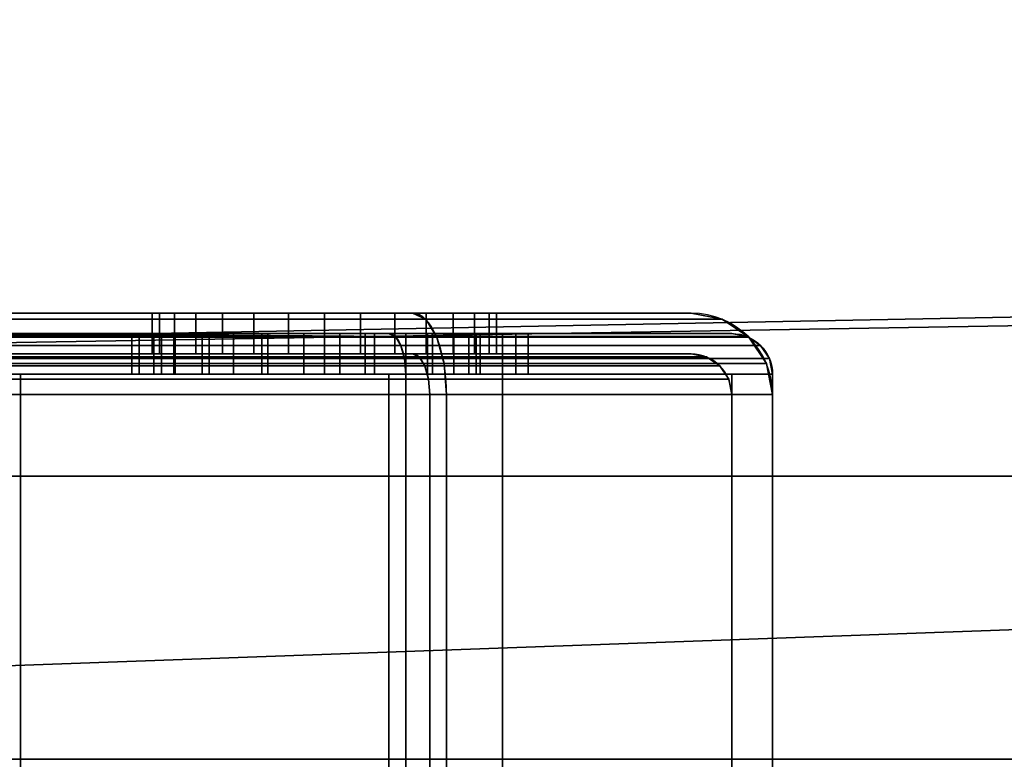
# Model space of a CAD drawing. Header units: millimetres. Extents: x -603 to 3703, y -115 to 193.
# Tile 79 of 256: x -347 to -323, y -25 to -7. Entities that reach past the tile are written whole.
import ezdxf

# ---------------------------------------------------------------- set-up
doc = ezdxf.new("R2010")
doc.units = ezdxf.units.MM
doc.layers.add('151', color=7, linetype='Continuous', true_color=0xffffff)

# ---------------------------------------------------------------- blocks, each defined once
blk = doc.blocks.new('UG_SURFACE_001')
at = {"layer": '151', "color": 252, "linetype": 'Continuous', "lineweight": 35}
for points in [[(603, -18, 2212.25), (603, 174.4, 2212.25), (-603, 174.4, 2212.25), (-603, -18, 2212.25)], [(-453, -18, 2062.25), (-453, 174.4, 2062.25), (453, 174.4, 2062.25), (453, -18, 2062.25)], [(603, -18, 2212.25), (-603, -18, 2212.25), (-453, -18, 2062.25), (453, -18, 2062.25)]]:
    blk.add_3dface(points, dxfattribs=at)
blk = doc.blocks.new('UG_SURFACE_009')
at = {"layer": '151', "color": 252, "linetype": 'Continuous', "lineweight": 35}
for points in [[(-414.5, -29.92, 2023.75), (414.5, -29.92, 2023.75), (414.5, 14.42, 2023.75), (-414.5, 14.42, 2023.75)], [(-413, -29.92, 2022.25), (-413, 14.42, 2022.25), (413, 14.42, 2022.25), (413, -29.92, 2022.25)], [(-468, -18, 2077.25), (468, -18, 2077.25), (466.5, -18, 2075.75), (-466.5, -18, 2075.75)], [(-468, -18, 2077.25), (-468, -29.92, 2077.25), (468, -29.92, 2077.25), (468, -18, 2077.25)], [(-466.5, -18, 2075.75), (466.5, -18, 2075.75), (466.5, -29.92, 2075.75), (-466.5, -29.92, 2075.75)]]:
    blk.add_3dface(points, dxfattribs=at)
blk = doc.blocks.new('UG_SURFACE_011')
at = {"layer": '151', "color": 252, "linetype": 'Continuous', "lineweight": 35}
for points in [[(-397, 4.014, -7.75), (-412, 4.014, -7.75), (-412, -24.953, -7.75), (412, -24.953, -7.75)], [(-397, 4.014, -8.75), (397, 4.014, -8.75), (-412, -24.953, -8.75)], [(397, 4.014, -8.75), (412, 4.014, -8.75), (412, -24.953, -8.75), (-412, -24.953, -8.75)], [(397, 4.014, -7.75), (-397, 4.014, -7.75), (412, -24.953, -7.75)], [(-412, -25.835, -7.906), (412, -25.835, -7.906), (412, -24.953, -7.75), (-412, -24.953, -7.75)], [(-412, -24.953, -8.75), (412, -24.953, -8.75), (412, -25.493, -8.845), (-412, -25.493, -8.845)]]:
    blk.add_3dface(points, dxfattribs=at)
blk = doc.blocks.new('UG_SURFACE_178')
at = {"layer": '151', "color": 252, "linetype": 'Continuous', "lineweight": 35}
for points in [[(-337.511, -14.152, 1528.235), (-406, -14.152, 1528.235), (-406, -14, 1529), (-337.828, -14, 1529)], [(-359.215, -14, 1530.5), (-337.828, -14, 1529), (-406, -14, 1529)], [(-359.215, -14, 1530.5), (-357.302, -14, 1530.881), (-337.828, -14, 1529)], [(-337.828, -14, 1529), (-357.302, -14, 1530.881), (-355.68, -14, 1531.964)], [(-341.729, -14, 1544.617), (-355.68, -14, 1531.964), (-354.596, -14, 1533.587)], [(-355.68, -14, 1531.964), (-341.729, -14, 1544.617), (-340, -14, 1544.25), (-337.828, -14, 1529)], [(-354.596, -14, 1533.587), (-354.215, -14, 1535.5), (-343.158, -14, 1545.656), (-341.729, -14, 1544.617)], [(-344.227, -14, 1548.944), (-344.042, -14, 1547.187), (-354.215, -14, 1547.975), (-351.772, -14, 1550.527)], [(-344.042, -14, 1547.187), (-343.158, -14, 1545.656), (-354.215, -14, 1535.5), (-354.215, -14, 1547.975)], [(-351.147, -14, 1603.747), (-340.884, -14, 1552.657), (-342.498, -14, 1551.938), (-352.51, -14, 1560.489)], [(-350.839, -14, 1557.376), (-352.51, -14, 1560.489), (-342.498, -14, 1551.938)], [(-351.772, -14, 1550.527), (-350.578, -14, 1553.852), (-343.681, -14, 1550.625), (-344.227, -14, 1548.944)], [(-331, -14, 1610.172), (-339.116, -14, 1552.657), (-340.884, -14, 1552.657), (-351.147, -14, 1603.747)], [(-351.147, -14, 1603.747), (-350.5, -14, 1607), (-331, -14, 1610.172)], [(-342.498, -14, 1551.938), (-343.681, -14, 1550.625), (-350.578, -14, 1553.852), (-350.839, -14, 1557.376)], [(-337.828, -14, 1617), (-350.5, -14, 1617), (-350.5, -14.152, 1617.765), (-337.511, -14.152, 1617.765)], [(-350.5, -14, 1607), (-350.5, -14, 1617), (-337.828, -14, 1617), (-331, -14, 1610.172)], [(-344.227, -14, 1548.944), (-344.227, -15, 1548.944), (-344.042, -15, 1547.187), (-344.042, -14, 1547.187)], [(-343.681, -14, 1550.625), (-343.681, -15, 1550.625), (-344.227, -15, 1548.944), (-344.227, -14, 1548.944)], [(-344.042, -14, 1547.187), (-344.042, -15, 1547.187), (-343.158, -15, 1545.656), (-343.158, -14, 1545.656)], [(-342.498, -14, 1551.938), (-342.498, -15, 1551.938), (-343.681, -15, 1550.625), (-343.681, -14, 1550.625)], [(-343.158, -14, 1545.656), (-343.158, -15, 1545.656), (-341.729, -15, 1544.617), (-341.729, -14, 1544.617)], [(-340.884, -14, 1552.657), (-340.884, -15, 1552.657), (-342.498, -15, 1551.938), (-342.498, -14, 1551.938)], [(-341.729, -14, 1544.617), (-341.729, -15, 1544.617), (-340, -15, 1544.25), (-340, -14, 1544.25)], [(-339.116, -14, 1552.657), (-339.116, -15, 1552.657), (-340.884, -15, 1552.657), (-340.884, -14, 1552.657)], [(-331, -14, 1535.828), (-337.828, -14, 1529), (-340, -14, 1544.25), (-338.271, -14, 1544.617)], [(-340, -14, 1544.25), (-340, -15, 1544.25), (-338.271, -15, 1544.617), (-338.271, -14, 1544.617)], [(-337.502, -14, 1551.938), (-339.116, -14, 1552.657), (-331, -14, 1610.172)], [(-337.502, -14, 1551.938), (-337.502, -15, 1551.938), (-339.116, -15, 1552.657), (-339.116, -14, 1552.657)], [(-338.271, -14, 1544.617), (-336.842, -14, 1545.656), (-331, -14, 1535.828)], [(-338.271, -14, 1544.617), (-338.271, -15, 1544.617), (-336.842, -15, 1545.656), (-336.842, -14, 1545.656)], [(-330.235, -14.152, 1535.511), (-337.511, -14.152, 1528.235), (-337.828, -14, 1529), (-331, -14, 1535.828)], [(-337.511, -14.152, 1617.765), (-330.235, -14.152, 1610.489), (-331, -14, 1610.172), (-337.828, -14, 1617)], [(-336.319, -14, 1550.625), (-337.502, -14, 1551.938), (-331, -14, 1610.172)], [(-336.319, -14, 1550.625), (-336.319, -15, 1550.625), (-337.502, -15, 1551.938), (-337.502, -14, 1551.938)], [(-331, -14, 1535.828), (-336.842, -14, 1545.656), (-335.958, -14, 1547.187)], [(-336.842, -14, 1545.656), (-336.842, -15, 1545.656), (-335.958, -15, 1547.187), (-335.958, -14, 1547.187)], [(-331, -14, 1610.172), (-331, -14, 1535.828), (-335.773, -14, 1548.944), (-336.319, -14, 1550.625)], [(-335.773, -14, 1548.944), (-335.773, -15, 1548.944), (-336.319, -15, 1550.625), (-336.319, -14, 1550.625)], [(-331, -14, 1535.828), (-335.958, -14, 1547.187), (-335.773, -14, 1548.944)], [(-335.958, -14, 1547.187), (-335.958, -15, 1547.187), (-335.773, -15, 1548.944), (-335.773, -14, 1548.944)], [(-330.235, -14.152, 1610.489), (-330.235, -14.152, 1535.511), (-331, -14, 1535.828), (-331, -14, 1610.172)], [(-337.243, -14.586, 1527.586), (-406, -14.586, 1527.586), (-406, -14.152, 1528.235), (-337.511, -14.152, 1528.235)], [(-337.511, -14.152, 1617.765), (-350.5, -14.152, 1617.765), (-350.5, -14.586, 1618.414), (-337.243, -14.586, 1618.414)], [(-329.586, -14.586, 1535.243), (-337.243, -14.586, 1527.586), (-337.511, -14.152, 1528.235), (-330.235, -14.152, 1535.511)], [(-337.243, -14.586, 1618.414), (-329.586, -14.586, 1610.757), (-330.235, -14.152, 1610.489), (-337.511, -14.152, 1617.765)], [(-329.586, -14.586, 1610.757), (-329.586, -14.586, 1535.243), (-330.235, -14.152, 1535.511), (-330.235, -14.152, 1610.489)], [(-337.063, -15.235, 1527.152), (-406, -15.235, 1527.152), (-406, -14.586, 1527.586), (-337.243, -14.586, 1527.586)], [(-337.243, -14.586, 1618.414), (-350.5, -14.586, 1618.414), (-350.5, -15.235, 1618.848), (-337.063, -15.235, 1618.848)], [(-329.152, -15.235, 1535.063), (-337.063, -15.235, 1527.152), (-337.243, -14.586, 1527.586), (-329.586, -14.586, 1535.243)], [(-337.063, -15.235, 1618.848), (-329.152, -15.235, 1610.937), (-329.586, -14.586, 1610.757), (-337.243, -14.586, 1618.414)], [(-329.152, -15.235, 1610.937), (-329.152, -15.235, 1535.063), (-329.586, -14.586, 1535.243), (-329.586, -14.586, 1610.757)], [(-337.828, -15, 1529), (-406, -15, 1529), (-406, -15.076, 1528.617), (-337.67, -15.076, 1528.617)], [(-406, -15, 1529), (-337.828, -15, 1529), (-359.215, -15, 1530.5)], [(-337.67, -15.076, 1528.617), (-406, -15.076, 1528.617), (-406, -15.293, 1528.293), (-337.536, -15.293, 1528.293)], [(-331, -15, 1610.172), (-375.502, -15, 1551.938), (-374.319, -15, 1550.625)], [(-375.502, -15, 1551.938), (-331, -15, 1610.172), (-352.99, -15, 1600.99), (-355.747, -15, 1599.147)], [(-374.319, -15, 1550.625), (-373.773, -15, 1548.944), (-331, -15, 1610.172)], [(-331, -15, 1610.172), (-373.773, -15, 1548.944), (-365.134, -15, 1560.884)], [(-365.134, -15, 1560.884), (-362.211, -15, 1562.87), (-331, -15, 1610.172)], [(-331, -15, 1610.172), (-362.211, -15, 1562.87), (-358.734, -15, 1563.496)], [(-357.302, -15, 1530.881), (-359.215, -15, 1530.5), (-337.828, -15, 1529)], [(-358.734, -15, 1563.496), (-355.302, -15, 1562.654), (-331, -15, 1610.172)], [(-355.68, -15, 1531.964), (-357.302, -15, 1530.881), (-337.828, -15, 1529)], [(-354.596, -15, 1533.587), (-355.68, -15, 1531.964), (-337.828, -15, 1529)], [(-331, -15, 1610.172), (-355.302, -15, 1562.654), (-352.51, -15, 1560.489)], [(-340, -15, 1544.25), (-354.215, -15, 1535.5), (-354.596, -15, 1533.587), (-337.828, -15, 1529)], [(-351.772, -15, 1550.527), (-354.215, -15, 1547.975), (-354.215, -15, 1535.5), (-343.158, -15, 1545.656)], [(-354.215, -15, 1535.5), (-340, -15, 1544.25), (-341.729, -15, 1544.617)], [(-341.729, -15, 1544.617), (-343.158, -15, 1545.656), (-354.215, -15, 1535.5)], [(-351.147, -15, 1603.747), (-352.99, -15, 1600.99), (-331, -15, 1610.172)], [(-352.51, -15, 1560.489), (-343.681, -15, 1550.625), (-342.498, -15, 1551.938)], [(-352.51, -15, 1560.489), (-344.042, -15, 1547.187), (-344.227, -15, 1548.944)], [(-344.042, -15, 1547.187), (-352.51, -15, 1560.489), (-350.839, -15, 1557.376)], [(-344.227, -15, 1548.944), (-343.681, -15, 1550.625), (-352.51, -15, 1560.489)], [(-352.51, -15, 1560.489), (-342.498, -15, 1551.938), (-340.884, -15, 1552.657), (-331, -15, 1610.172)], [(-350.578, -15, 1553.852), (-351.772, -15, 1550.527), (-343.158, -15, 1545.656), (-344.042, -15, 1547.187)], [(-350.5, -15, 1607), (-351.147, -15, 1603.747), (-331, -15, 1610.172)], [(-350.839, -15, 1557.376), (-350.578, -15, 1553.852), (-344.042, -15, 1547.187)], [(-337.67, -15.076, 1617.383), (-350.5, -15.076, 1617.383), (-350.5, -15, 1617), (-337.828, -15, 1617)], [(-331, -15, 1610.172), (-337.828, -15, 1617), (-350.5, -15, 1617), (-350.5, -15, 1607)], [(-337.536, -15.293, 1617.707), (-350.5, -15.293, 1617.707), (-350.5, -15.076, 1617.383), (-337.67, -15.076, 1617.383)], [(-331, -15, 1610.172), (-340.884, -15, 1552.657), (-339.116, -15, 1552.657)], [(-337.828, -15, 1529), (-331, -15, 1535.828), (-338.271, -15, 1544.617), (-340, -15, 1544.25)], [(-339.116, -15, 1552.657), (-337.502, -15, 1551.938), (-331, -15, 1610.172)], [(-331, -15, 1535.828), (-336.842, -15, 1545.656), (-338.271, -15, 1544.617)], [(-337.828, -15, 1617), (-331, -15, 1610.172), (-330.617, -15.076, 1610.33), (-337.67, -15.076, 1617.383)], [(-331, -15, 1535.828), (-337.828, -15, 1529), (-337.67, -15.076, 1528.617), (-330.617, -15.076, 1535.67)], [(-337.67, -15.076, 1617.383), (-330.617, -15.076, 1610.33), (-330.293, -15.293, 1610.464), (-337.536, -15.293, 1617.707)], [(-330.617, -15.076, 1535.67), (-337.67, -15.076, 1528.617), (-337.536, -15.293, 1528.293), (-330.293, -15.293, 1535.536)], [(-331, -15, 1610.172), (-337.502, -15, 1551.938), (-336.319, -15, 1550.625)], [(-335.958, -15, 1547.187), (-336.842, -15, 1545.656), (-331, -15, 1535.828)], [(-336.319, -15, 1550.625), (-335.773, -15, 1548.944), (-331, -15, 1535.828), (-331, -15, 1610.172)], [(-335.773, -15, 1548.944), (-335.958, -15, 1547.187), (-331, -15, 1535.828)], [(-331, -15, 1610.172), (-331, -15, 1535.828), (-330.617, -15.076, 1535.67), (-330.617, -15.076, 1610.33)], [(-330.617, -15.076, 1610.33), (-330.617, -15.076, 1535.67), (-330.293, -15.293, 1535.536), (-330.293, -15.293, 1610.464)], [(-337, -16, 1527), (-406, -16, 1527), (-406, -15.235, 1527.152), (-337.063, -15.235, 1527.152)], [(-337.536, -15.293, 1528.293), (-406, -15.293, 1528.293), (-406, -15.617, 1528.076), (-337.446, -15.617, 1528.076)], [(-337.063, -15.235, 1618.848), (-350.5, -15.235, 1618.848), (-350.5, -16, 1619), (-337, -16, 1619)], [(-337.446, -15.617, 1617.924), (-350.5, -15.617, 1617.924), (-350.5, -15.293, 1617.707), (-337.536, -15.293, 1617.707)], [(-337.536, -15.293, 1617.707), (-330.293, -15.293, 1610.464), (-330.076, -15.617, 1610.554), (-337.446, -15.617, 1617.924)], [(-330.293, -15.293, 1535.536), (-337.536, -15.293, 1528.293), (-337.446, -15.617, 1528.076), (-330.076, -15.617, 1535.446)], [(-329, -16, 1535), (-337, -16, 1527), (-337.063, -15.235, 1527.152), (-329.152, -15.235, 1535.063)], [(-337, -16, 1619), (-329, -16, 1611), (-329.152, -15.235, 1610.937), (-337.063, -15.235, 1618.848)], [(-330.293, -15.293, 1610.464), (-330.293, -15.293, 1535.536), (-330.076, -15.617, 1535.446), (-330.076, -15.617, 1610.554)], [(-329, -16, 1611), (-329, -16, 1535), (-329.152, -15.235, 1535.063), (-329.152, -15.235, 1610.937)], [(-337.446, -15.617, 1528.076), (-406, -15.617, 1528.076), (-406, -16, 1528), (-337.414, -16, 1528)], [(-337.414, -16, 1618), (-350.5, -16, 1618), (-350.5, -15.617, 1617.924), (-337.446, -15.617, 1617.924)], [(-337.446, -15.617, 1617.924), (-330.076, -15.617, 1610.554), (-330, -16, 1610.586), (-337.414, -16, 1618)], [(-330.076, -15.617, 1535.446), (-337.446, -15.617, 1528.076), (-337.414, -16, 1528), (-330, -16, 1535.414)], [(-330.076, -15.617, 1610.554), (-330.076, -15.617, 1535.446), (-330, -16, 1535.414), (-330, -16, 1610.586)], [(-406, -16, 1527), (-337, -16, 1527), (-337, -28, 1527), (-406, -28, 1527)], [(-406, -28, 1528), (-337.414, -28, 1528), (-337.414, -16, 1528), (-406, -16, 1528)], [(-350.5, -28, 1619), (-337, -28, 1619), (-337, -16, 1619), (-350.5, -16, 1619)], [(-350.5, -28, 1618), (-350.5, -16, 1618), (-337.414, -16, 1618), (-337.414, -28, 1618)], [(-330, -28, 1610.586), (-337.414, -28, 1618), (-337.414, -16, 1618), (-330, -16, 1610.586)], [(-337.414, -28, 1528), (-330, -28, 1535.414), (-330, -16, 1535.414), (-337.414, -16, 1528)], [(-337, -16, 1527), (-329, -16, 1535), (-329, -28, 1535), (-337, -28, 1527)], [(-329, -16, 1611), (-337, -16, 1619), (-337, -28, 1619), (-329, -28, 1611)], [(-330, -28, 1535.414), (-330, -28, 1610.586), (-330, -16, 1610.586), (-330, -16, 1535.414)], [(-329, -16, 1535), (-329, -16, 1611), (-329, -28, 1611), (-329, -28, 1535)]]:
    blk.add_3dface(points, dxfattribs=at)
blk = doc.blocks.new('UG_SURFACE_179')
at = {"layer": '151', "color": 252, "linetype": 'Continuous', "lineweight": 35}
for points in [[(-406, -14.576, 1158.183), (-338.256, -14.576, 1158.183), (-367.42, -14.5, 1157.8), (-370.545, -14.5, 1157.8)], [(-338.256, -14.576, 1004.817), (-406, -14.576, 1004.817), (-373.625, -14.5, 1005.2), (-370.545, -14.5, 1005.2)], [(-338.256, -14.576, 1158.183), (-406, -14.576, 1158.183), (-406, -14.793, 1158.507), (-338.121, -14.793, 1158.507)], [(-338.121, -14.793, 1004.493), (-406, -14.793, 1004.493), (-406, -14.576, 1004.817), (-338.256, -14.576, 1004.817)], [(-338.256, -14.576, 1004.817), (-370.545, -14.5, 1005.2), (-367.42, -14.5, 1005.2)], [(-338.256, -14.576, 1158.183), (-350.58, -14.5, 1157.8), (-367.42, -14.5, 1157.8)], [(-367.42, -14.5, 1005.2), (-350.58, -14.5, 1005.2), (-338.256, -14.576, 1004.817)], [(-338.256, -14.576, 1158.183), (-347.455, -14.5, 1157.8), (-350.58, -14.5, 1157.8)], [(-338.256, -14.576, 1004.817), (-350.58, -14.5, 1005.2), (-347.455, -14.5, 1005.2)], [(-347.455, -14.5, 1015.975), (-350.58, -14.5, 1015.975), (-350.58, -14.5, 1031.931), (-350.207, -14.5, 1033.079)], [(-350.207, -14.5, 1033.079), (-350.58, -14.5, 1036.612), (-350.58, -14.5, 1036.97), (-347.455, -14.5, 1036.97)], [(-350.58, -14.5, 1005.2), (-350.58, -14.5, 1015.975), (-347.455, -14.5, 1015.975), (-347.455, -14.5, 1005.2)], [(-350.58, -14.5, 1036.97), (-350.58, -14.5, 1061.42), (-347.455, -14.5, 1061.42), (-347.455, -14.5, 1036.97)], [(-350.58, -14.5, 1061.42), (-350.58, -14.5, 1093), (-347.455, -14.5, 1093), (-347.455, -14.5, 1061.42)], [(-350.58, -14.5, 1093), (-350.58, -14.5, 1112), (-347.455, -14.5, 1112), (-347.455, -14.5, 1093)], [(-350.58, -14.5, 1112), (-350.58, -14.5, 1157.8), (-347.455, -14.5, 1157.8), (-347.455, -14.5, 1112)], [(-350.207, -14.5, 1033.079), (-347.455, -14.5, 1036.97), (-347.455, -14.5, 1015.975)], [(-338.256, -14.576, 1158.183), (-338.414, -14.5, 1157.8), (-347.455, -14.5, 1157.8)], [(-347.455, -14.5, 1005.2), (-338.414, -14.5, 1005.2), (-338.256, -14.576, 1004.817)], [(-347.455, -14.5, 1036.97), (-344.181, -14.5, 1028.975), (-344.727, -14.5, 1027.294)], [(-347.455, -14.5, 1036.97), (-341.384, -14.5, 1031.007), (-342.998, -14.5, 1030.288)], [(-342.998, -14.5, 1030.288), (-344.181, -14.5, 1028.975), (-347.455, -14.5, 1036.97)], [(-347.455, -14.5, 1015.975), (-343.658, -14.5, 1024.006), (-342.229, -14.5, 1022.967)], [(-344.727, -14.5, 1027.294), (-344.542, -14.5, 1025.537), (-347.455, -14.5, 1015.975), (-347.455, -14.5, 1036.97)], [(-344.542, -14.5, 1025.537), (-343.658, -14.5, 1024.006), (-347.455, -14.5, 1015.975)], [(-347.455, -14.5, 1036.97), (-335.625, -14.5, 1036.97), (-339.616, -14.5, 1031.007), (-341.384, -14.5, 1031.007)], [(-342.229, -14.5, 1022.967), (-340.5, -14.5, 1022.6), (-335.625, -14.5, 1015.975), (-347.455, -14.5, 1015.975)], [(-347.455, -14.5, 1015.975), (-335.625, -14.5, 1015.975), (-335.625, -14.5, 1007.989), (-338.414, -14.5, 1005.2)], [(-347.455, -14.5, 1112), (-347.455, -14.5, 1157.8), (-338.414, -14.5, 1157.8)], [(-335.625, -14.5, 1093), (-347.455, -14.5, 1093), (-341.531, -14.5, 1102.304), (-340, -14.5, 1102)], [(-347.455, -14.5, 1093), (-342.828, -14.5, 1103.172), (-341.531, -14.5, 1102.304)], [(-339, -14.5, 1110), (-340, -14.5, 1110), (-347.455, -14.5, 1112), (-335.625, -14.5, 1112)], [(-347.455, -14.5, 1093), (-347.455, -14.5, 1112), (-344, -14.5, 1106), (-343.696, -14.5, 1104.469)], [(-347.455, -14.5, 1112), (-342.828, -14.5, 1108.828), (-343.696, -14.5, 1107.531)], [(-340, -14.5, 1110), (-341.531, -14.5, 1109.696), (-347.455, -14.5, 1112)], [(-343.696, -14.5, 1107.531), (-344, -14.5, 1106), (-347.455, -14.5, 1112)], [(-343.696, -14.5, 1104.469), (-342.828, -14.5, 1103.172), (-347.455, -14.5, 1093)], [(-341.531, -14.5, 1109.696), (-342.828, -14.5, 1108.828), (-347.455, -14.5, 1112)], [(-338.414, -14.5, 1157.8), (-335.625, -14.5, 1155.011), (-335.625, -14.5, 1112), (-347.455, -14.5, 1112)], [(-338.414, -14.5, 1005.2), (-347.455, -14.5, 1005.2), (-347.455, -14.5, 1015.975)], [(-347.455, -14.5, 1036.97), (-347.455, -14.5, 1061.42), (-335.625, -14.5, 1061.42), (-335.625, -14.5, 1036.97)], [(-347.455, -14.5, 1061.42), (-347.455, -14.5, 1093), (-335.625, -14.5, 1093), (-335.625, -14.5, 1061.42)], [(-344.727, -14.5, 1027.294), (-344.727, -15.5, 1027.294), (-344.542, -15.5, 1025.537), (-344.542, -14.5, 1025.537)], [(-344.181, -14.5, 1028.975), (-344.181, -15.5, 1028.975), (-344.727, -15.5, 1027.294), (-344.727, -14.5, 1027.294)], [(-344.542, -14.5, 1025.537), (-344.542, -15.5, 1025.537), (-343.658, -15.5, 1024.006), (-343.658, -14.5, 1024.006)], [(-342.998, -14.5, 1030.288), (-342.998, -15.5, 1030.288), (-344.181, -15.5, 1028.975), (-344.181, -14.5, 1028.975)], [(-344, -15.5, 1106), (-344, -14.5, 1106), (-343.696, -14.5, 1107.531), (-343.696, -15.5, 1107.531)], [(-343.696, -15.5, 1104.469), (-343.696, -14.5, 1104.469), (-344, -14.5, 1106), (-344, -15.5, 1106)], [(-343.696, -15.5, 1107.531), (-343.696, -14.5, 1107.531), (-342.828, -14.5, 1108.828), (-342.828, -15.5, 1108.828)], [(-342.828, -15.5, 1103.172), (-342.828, -14.5, 1103.172), (-343.696, -14.5, 1104.469), (-343.696, -15.5, 1104.469)], [(-343.658, -14.5, 1024.006), (-343.658, -15.5, 1024.006), (-342.229, -15.5, 1022.967), (-342.229, -14.5, 1022.967)], [(-341.384, -14.5, 1031.007), (-341.384, -15.5, 1031.007), (-342.998, -15.5, 1030.288), (-342.998, -14.5, 1030.288)], [(-342.828, -15.5, 1108.828), (-342.828, -14.5, 1108.828), (-341.531, -14.5, 1109.696), (-341.531, -15.5, 1109.696)], [(-341.531, -15.5, 1102.304), (-341.531, -14.5, 1102.304), (-342.828, -14.5, 1103.172), (-342.828, -15.5, 1103.172)], [(-342.229, -14.5, 1022.967), (-342.229, -15.5, 1022.967), (-340.5, -15.5, 1022.6), (-340.5, -14.5, 1022.6)], [(-341.531, -15.5, 1109.696), (-341.531, -14.5, 1109.696), (-340, -14.5, 1110), (-340, -15.5, 1110)], [(-340, -15.5, 1102), (-340, -14.5, 1102), (-341.531, -14.5, 1102.304), (-341.531, -15.5, 1102.304)], [(-339.616, -14.5, 1031.007), (-339.616, -15.5, 1031.007), (-341.384, -15.5, 1031.007), (-341.384, -14.5, 1031.007)], [(-335.625, -14.5, 1015.975), (-340.5, -14.5, 1022.6), (-338.771, -14.5, 1022.967)], [(-340.5, -14.5, 1022.6), (-340.5, -15.5, 1022.6), (-338.771, -15.5, 1022.967), (-338.771, -14.5, 1022.967)], [(-335.625, -14.5, 1093), (-340, -14.5, 1102), (-339, -14.5, 1102)], [(-340, -14.5, 1110), (-339, -14.5, 1110), (-339, -15.5, 1110), (-340, -15.5, 1110)], [(-339, -14.5, 1102), (-340, -14.5, 1102), (-340, -15.5, 1102), (-339, -15.5, 1102)], [(-338.002, -14.5, 1030.288), (-339.616, -14.5, 1031.007), (-335.625, -14.5, 1036.97)], [(-338.002, -14.5, 1030.288), (-338.002, -15.5, 1030.288), (-339.616, -15.5, 1031.007), (-339.616, -14.5, 1031.007)], [(-335.625, -14.5, 1112), (-337.469, -14.5, 1109.696), (-339, -14.5, 1110)], [(-339, -14.5, 1102), (-337.469, -14.5, 1102.304), (-335.625, -14.5, 1093)], [(-337.469, -15.5, 1102.304), (-337.469, -14.5, 1102.304), (-339, -14.5, 1102), (-339, -15.5, 1102)], [(-339, -15.5, 1110), (-339, -14.5, 1110), (-337.469, -14.5, 1109.696), (-337.469, -15.5, 1109.696)], [(-338.771, -14.5, 1022.967), (-337.342, -14.5, 1024.006), (-335.625, -14.5, 1015.975)], [(-338.771, -14.5, 1022.967), (-338.771, -15.5, 1022.967), (-337.342, -15.5, 1024.006), (-337.342, -14.5, 1024.006)], [(-335.625, -14.5, 1155.011), (-338.414, -14.5, 1157.8), (-338.256, -14.576, 1158.183)], [(-338.256, -14.576, 1004.817), (-338.414, -14.5, 1005.2), (-335.625, -14.5, 1007.989)], [(-338.256, -14.576, 1158.183), (-329.617, -14.576, 1149.544), (-330, -14.5, 1149.386), (-335.625, -14.5, 1155.011)], [(-335.625, -14.5, 1007.989), (-330, -14.5, 1013.614), (-329.617, -14.576, 1013.456), (-338.256, -14.576, 1004.817)], [(-329.617, -14.576, 1149.544), (-338.256, -14.576, 1158.183), (-338.121, -14.793, 1158.507), (-329.293, -14.793, 1149.679)], [(-338.256, -14.576, 1004.817), (-329.617, -14.576, 1013.456), (-329.293, -14.793, 1013.321), (-338.121, -14.793, 1004.493)], [(-335.625, -14.5, 1036.97), (-336.819, -14.5, 1028.975), (-338.002, -14.5, 1030.288)], [(-336.819, -14.5, 1028.975), (-336.819, -15.5, 1028.975), (-338.002, -15.5, 1030.288), (-338.002, -14.5, 1030.288)], [(-337.469, -14.5, 1102.304), (-336.172, -14.5, 1103.172), (-335.625, -14.5, 1093)], [(-335.625, -14.5, 1112), (-336.172, -14.5, 1108.828), (-337.469, -14.5, 1109.696)], [(-336.172, -15.5, 1103.172), (-336.172, -14.5, 1103.172), (-337.469, -14.5, 1102.304), (-337.469, -15.5, 1102.304)], [(-337.469, -15.5, 1109.696), (-337.469, -14.5, 1109.696), (-336.172, -14.5, 1108.828), (-336.172, -15.5, 1108.828)], [(-335.625, -14.5, 1015.975), (-337.342, -14.5, 1024.006), (-336.458, -14.5, 1025.537)], [(-337.342, -14.5, 1024.006), (-337.342, -15.5, 1024.006), (-336.458, -15.5, 1025.537), (-336.458, -14.5, 1025.537)], [(-336.273, -14.5, 1027.294), (-336.819, -14.5, 1028.975), (-335.625, -14.5, 1036.97)], [(-336.273, -14.5, 1027.294), (-336.273, -15.5, 1027.294), (-336.819, -15.5, 1028.975), (-336.819, -14.5, 1028.975)], [(-335.625, -14.5, 1015.975), (-336.458, -14.5, 1025.537), (-336.273, -14.5, 1027.294)], [(-336.458, -14.5, 1025.537), (-336.458, -15.5, 1025.537), (-336.273, -15.5, 1027.294), (-336.273, -14.5, 1027.294)], [(-336.273, -14.5, 1027.294), (-335.625, -14.5, 1036.97), (-335.625, -14.5, 1015.975)], [(-335.625, -14.5, 1112), (-335.625, -14.5, 1108.01), (-336.172, -14.5, 1108.828)], [(-336.172, -14.5, 1103.172), (-335.625, -14.5, 1103.99), (-335.625, -14.5, 1093)], [(-335.625, -14.5, 1103.99), (-336.172, -14.5, 1103.172), (-336.172, -15.5, 1103.172), (-335.625, -15.5, 1103.99)], [(-335.625, -15.5, 1108.01), (-336.172, -15.5, 1108.828), (-336.172, -14.5, 1108.828), (-335.625, -14.5, 1108.01)], [(-330, -14.5, 1093), (-335.625, -14.5, 1093), (-335.625, -14.5, 1103.99), (-335.304, -14.5, 1104.469)], [(-335.304, -14.5, 1107.531), (-335.625, -14.5, 1108.01), (-335.625, -14.5, 1112), (-330, -14.5, 1112)], [(-330, -14.5, 1149.386), (-330, -14.5, 1112), (-335.625, -14.5, 1112), (-335.625, -14.5, 1155.011)], [(-335.625, -14.5, 1007.989), (-335.625, -14.5, 1015.975), (-330, -14.5, 1015.975), (-330, -14.5, 1013.614)], [(-335.625, -14.5, 1015.975), (-335.625, -14.5, 1036.97), (-330, -14.5, 1036.97), (-330, -14.5, 1015.975)], [(-335.625, -14.5, 1036.97), (-335.625, -14.5, 1061.42), (-330, -14.5, 1061.42), (-330, -14.5, 1036.97)], [(-335.625, -14.5, 1061.42), (-335.625, -14.5, 1093), (-330, -14.5, 1093), (-330, -14.5, 1061.42)], [(-335.625, -14.5, 1108.01), (-335.304, -14.5, 1107.531), (-335.304, -15.5, 1107.531), (-335.625, -15.5, 1108.01)], [(-335.625, -15.5, 1103.99), (-335.304, -15.5, 1104.469), (-335.304, -14.5, 1104.469), (-335.625, -14.5, 1103.99)], [(-330, -14.5, 1112), (-335, -14.5, 1106), (-335.304, -14.5, 1107.531)], [(-335.304, -14.5, 1104.469), (-335, -14.5, 1106), (-330, -14.5, 1112), (-330, -14.5, 1093)], [(-335, -15.5, 1106), (-335, -14.5, 1106), (-335.304, -14.5, 1104.469), (-335.304, -15.5, 1104.469)], [(-335.304, -15.5, 1107.531), (-335.304, -14.5, 1107.531), (-335, -14.5, 1106), (-335, -15.5, 1106)], [(-329.617, -14.576, 1149.544), (-330, -14.5, 1093), (-330, -14.5, 1112)], [(-329.617, -14.576, 1149.544), (-329.617, -14.576, 1013.456), (-330, -14.5, 1061.42), (-330, -14.5, 1093)], [(-329.617, -14.576, 1013.456), (-330, -14.5, 1036.97), (-330, -14.5, 1061.42)], [(-329.617, -14.576, 1013.456), (-330, -14.5, 1015.975), (-330, -14.5, 1036.97)], [(-329.617, -14.576, 1013.456), (-330, -14.5, 1013.614), (-330, -14.5, 1015.975)], [(-330, -14.5, 1112), (-330, -14.5, 1149.386), (-329.617, -14.576, 1149.544)], [(-329.617, -14.576, 1013.456), (-329.617, -14.576, 1149.544), (-329.293, -14.793, 1149.679), (-329.293, -14.793, 1013.321)], [(-338.121, -14.793, 1158.507), (-406, -14.793, 1158.507), (-406, -15.117, 1158.724), (-338.032, -15.117, 1158.724)], [(-338.032, -15.117, 1004.276), (-406, -15.117, 1004.276), (-406, -14.793, 1004.493), (-338.121, -14.793, 1004.493)], [(-329.293, -14.793, 1149.679), (-338.121, -14.793, 1158.507), (-338.032, -15.117, 1158.724), (-329.076, -15.117, 1149.768)], [(-338.121, -14.793, 1004.493), (-329.293, -14.793, 1013.321), (-329.076, -15.117, 1013.232), (-338.032, -15.117, 1004.276)], [(-329.293, -14.793, 1013.321), (-329.293, -14.793, 1149.679), (-329.076, -15.117, 1149.768), (-329.076, -15.117, 1013.232)], [(-338.032, -15.117, 1158.724), (-406, -15.117, 1158.724), (-406, -15.5, 1158.8), (-338, -15.5, 1158.8)], [(-338, -15.5, 1004.2), (-406, -15.5, 1004.2), (-406, -15.117, 1004.276), (-338.032, -15.117, 1004.276)], [(-329.076, -15.117, 1149.768), (-338.032, -15.117, 1158.724), (-338, -15.5, 1158.8), (-329, -15.5, 1149.8)], [(-338.032, -15.117, 1004.276), (-329.076, -15.117, 1013.232), (-329, -15.5, 1013.2), (-338, -15.5, 1004.2)], [(-329.076, -15.117, 1013.232), (-329.076, -15.117, 1149.768), (-329, -15.5, 1149.8), (-329, -15.5, 1013.2)], [(-406, -15.5, 1004.2), (-338, -15.5, 1004.2), (-338, -28.5, 1004.2), (-406, -28.5, 1004.2)], [(-338, -15.5, 1158.8), (-406, -15.5, 1158.8), (-406, -28.5, 1158.8), (-338, -28.5, 1158.8)], [(-352.58, -28.5, 1005.2), (-347.455, -28.5, 1005.2), (-347.455, -15.5, 1005.2), (-350.58, -15.5, 1005.2)], [(-350.58, -15.5, 1157.8), (-347.455, -15.5, 1157.8), (-347.455, -28.5, 1157.8), (-352.58, -28.5, 1157.8)], [(-347.455, -15.5, 1036.97), (-350.58, -15.5, 1036.97), (-350.58, -15.5, 1036.612), (-350.207, -15.5, 1033.079)], [(-350.207, -15.5, 1033.079), (-350.58, -15.5, 1031.931), (-350.58, -15.5, 1015.975), (-347.455, -15.5, 1015.975)], [(-347.455, -15.5, 1005.2), (-347.455, -15.5, 1015.975), (-350.58, -15.5, 1015.975), (-350.58, -15.5, 1005.2)], [(-347.455, -15.5, 1036.97), (-347.455, -15.5, 1061.42), (-350.58, -15.5, 1061.42), (-350.58, -15.5, 1036.97)], [(-347.455, -15.5, 1061.42), (-347.455, -15.5, 1093), (-350.58, -15.5, 1093), (-350.58, -15.5, 1061.42)], [(-347.455, -15.5, 1093), (-347.455, -15.5, 1112), (-350.58, -15.5, 1112), (-350.58, -15.5, 1093)], [(-347.455, -15.5, 1112), (-347.455, -15.5, 1157.8), (-350.58, -15.5, 1157.8), (-350.58, -15.5, 1112)], [(-347.455, -15.5, 1015.975), (-347.455, -15.5, 1036.97), (-350.207, -15.5, 1033.079)], [(-347.455, -28.5, 1005.2), (-338.414, -28.5, 1005.2), (-338.414, -15.5, 1005.2), (-347.455, -15.5, 1005.2)], [(-347.455, -15.5, 1157.8), (-338.414, -15.5, 1157.8), (-338.414, -28.5, 1157.8), (-347.455, -28.5, 1157.8)], [(-347.455, -15.5, 1036.97), (-344.181, -15.5, 1028.975), (-342.998, -15.5, 1030.288)], [(-347.455, -15.5, 1036.97), (-347.455, -15.5, 1015.975), (-344.542, -15.5, 1025.537), (-344.727, -15.5, 1027.294)], [(-344.727, -15.5, 1027.294), (-344.181, -15.5, 1028.975), (-347.455, -15.5, 1036.97)], [(-347.455, -15.5, 1015.975), (-343.658, -15.5, 1024.006), (-344.542, -15.5, 1025.537)], [(-347.455, -15.5, 1015.975), (-335.625, -15.5, 1015.975), (-340.5, -15.5, 1022.6), (-342.229, -15.5, 1022.967)], [(-335.625, -15.5, 1036.97), (-347.455, -15.5, 1036.97), (-341.384, -15.5, 1031.007), (-339.616, -15.5, 1031.007)], [(-342.229, -15.5, 1022.967), (-343.658, -15.5, 1024.006), (-347.455, -15.5, 1015.975)], [(-342.998, -15.5, 1030.288), (-341.384, -15.5, 1031.007), (-347.455, -15.5, 1036.97)], [(-335.625, -15.5, 1112), (-347.455, -15.5, 1112), (-340, -15.5, 1110), (-339, -15.5, 1110)], [(-347.455, -15.5, 1112), (-341.531, -15.5, 1109.696), (-340, -15.5, 1110)], [(-347.455, -15.5, 1112), (-342.828, -15.5, 1108.828), (-341.531, -15.5, 1109.696)], [(-347.455, -15.5, 1112), (-344, -15.5, 1106), (-343.696, -15.5, 1107.531)], [(-347.455, -15.5, 1093), (-342.828, -15.5, 1103.172), (-343.696, -15.5, 1104.469)], [(-340, -15.5, 1102), (-341.531, -15.5, 1102.304), (-347.455, -15.5, 1093), (-335.625, -15.5, 1093)], [(-343.696, -15.5, 1104.469), (-344, -15.5, 1106), (-347.455, -15.5, 1112), (-347.455, -15.5, 1093)], [(-343.696, -15.5, 1107.531), (-342.828, -15.5, 1108.828), (-347.455, -15.5, 1112)], [(-341.531, -15.5, 1102.304), (-342.828, -15.5, 1103.172), (-347.455, -15.5, 1093)], [(-347.455, -15.5, 1112), (-335.625, -15.5, 1112), (-335.625, -15.5, 1155.011), (-338.414, -15.5, 1157.8)], [(-347.455, -15.5, 1015.975), (-347.455, -15.5, 1005.2), (-338.414, -15.5, 1005.2), (-335.625, -15.5, 1007.989)], [(-335.625, -15.5, 1007.989), (-335.625, -15.5, 1015.975), (-347.455, -15.5, 1015.975)], [(-338.414, -15.5, 1157.8), (-347.455, -15.5, 1157.8), (-347.455, -15.5, 1112)], [(-335.625, -15.5, 1036.97), (-335.625, -15.5, 1061.42), (-347.455, -15.5, 1061.42), (-347.455, -15.5, 1036.97)], [(-335.625, -15.5, 1061.42), (-335.625, -15.5, 1093), (-347.455, -15.5, 1093), (-347.455, -15.5, 1061.42)], [(-338.771, -15.5, 1022.967), (-340.5, -15.5, 1022.6), (-335.625, -15.5, 1015.975)], [(-339, -15.5, 1102), (-340, -15.5, 1102), (-335.625, -15.5, 1093)], [(-335.625, -15.5, 1036.97), (-339.616, -15.5, 1031.007), (-338.002, -15.5, 1030.288)], [(-335.625, -15.5, 1093), (-337.469, -15.5, 1102.304), (-339, -15.5, 1102)], [(-339, -15.5, 1110), (-337.469, -15.5, 1109.696), (-335.625, -15.5, 1112)], [(-335.625, -15.5, 1015.975), (-337.342, -15.5, 1024.006), (-338.771, -15.5, 1022.967)], [(-335.625, -15.5, 1007.989), (-338.414, -15.5, 1005.2), (-338.414, -28.5, 1005.2), (-335.625, -28.5, 1007.989)], [(-335.625, -28.5, 1155.011), (-338.414, -28.5, 1157.8), (-338.414, -15.5, 1157.8), (-335.625, -15.5, 1155.011)], [(-338.002, -15.5, 1030.288), (-336.819, -15.5, 1028.975), (-335.625, -15.5, 1036.97)], [(-338, -15.5, 1004.2), (-329, -15.5, 1013.2), (-329, -28.5, 1013.2), (-338, -28.5, 1004.2)], [(-338, -28.5, 1158.8), (-329, -28.5, 1149.8), (-329, -15.5, 1149.8), (-338, -15.5, 1158.8)], [(-337.469, -15.5, 1109.696), (-336.172, -15.5, 1108.828), (-335.625, -15.5, 1112)], [(-335.625, -15.5, 1093), (-336.172, -15.5, 1103.172), (-337.469, -15.5, 1102.304)], [(-336.458, -15.5, 1025.537), (-337.342, -15.5, 1024.006), (-335.625, -15.5, 1015.975)], [(-335.625, -15.5, 1036.97), (-336.819, -15.5, 1028.975), (-336.273, -15.5, 1027.294)], [(-336.273, -15.5, 1027.294), (-336.458, -15.5, 1025.537), (-335.625, -15.5, 1015.975)], [(-335.625, -15.5, 1015.975), (-335.625, -15.5, 1036.97), (-336.273, -15.5, 1027.294)], [(-335.625, -15.5, 1093), (-335.625, -15.5, 1103.99), (-336.172, -15.5, 1103.172)], [(-336.172, -15.5, 1108.828), (-335.625, -15.5, 1108.01), (-335.625, -15.5, 1112)], [(-335.625, -28.5, 1007.989), (-330, -28.5, 1013.614), (-330, -15.5, 1013.614), (-335.625, -15.5, 1007.989)], [(-335.625, -15.5, 1155.011), (-330, -15.5, 1149.386), (-330, -28.5, 1149.386), (-335.625, -28.5, 1155.011)], [(-330, -15.5, 1112), (-335.625, -15.5, 1112), (-335.625, -15.5, 1108.01), (-335.304, -15.5, 1107.531)], [(-330, -15.5, 1013.614), (-330, -15.5, 1015.975), (-335.625, -15.5, 1015.975), (-335.625, -15.5, 1007.989)], [(-335.625, -15.5, 1155.011), (-335.625, -15.5, 1112), (-330, -15.5, 1112), (-330, -15.5, 1149.386)], [(-335.304, -15.5, 1104.469), (-335.625, -15.5, 1103.99), (-335.625, -15.5, 1093), (-330, -15.5, 1093)], [(-330, -15.5, 1015.975), (-330, -15.5, 1036.97), (-335.625, -15.5, 1036.97), (-335.625, -15.5, 1015.975)], [(-330, -15.5, 1036.97), (-330, -15.5, 1061.42), (-335.625, -15.5, 1061.42), (-335.625, -15.5, 1036.97)], [(-330, -15.5, 1061.42), (-330, -15.5, 1093), (-335.625, -15.5, 1093), (-335.625, -15.5, 1061.42)], [(-330, -15.5, 1093), (-330, -15.5, 1112), (-335, -15.5, 1106), (-335.304, -15.5, 1104.469)], [(-335.304, -15.5, 1107.531), (-335, -15.5, 1106), (-330, -15.5, 1112)], [(-330, -28.5, 1095), (-330, -28.5, 1149.386), (-330, -15.5, 1149.386), (-330, -15.5, 1112)], [(-330, -15.5, 1093), (-330, -15.5, 1061.42), (-330, -28.5, 1061.42), (-330, -28.5, 1095)], [(-330, -28.5, 1015.975), (-330, -28.5, 1061.42), (-330, -15.5, 1061.42), (-330, -15.5, 1036.97)], [(-330, -15.5, 1036.97), (-330, -15.5, 1015.975), (-330, -28.5, 1015.975)], [(-330, -15.5, 1015.975), (-330, -15.5, 1013.614), (-330, -28.5, 1013.614), (-330, -28.5, 1015.975)], [(-330, -15.5, 1112), (-330, -15.5, 1093), (-330, -28.5, 1095)], [(-329, -15.5, 1013.2), (-329, -15.5, 1149.8), (-329, -28.5, 1149.8), (-329, -28.5, 1013.2)]]:
    blk.add_3dface(points, dxfattribs=at)
blk = doc.blocks.new('UG_SURFACE_180')
at = {"layer": '151', "color": 35, "linetype": 'Continuous', "lineweight": 35}
for points in [[(409, -34, 2019), (409, 0, 2019), (-409, -15.75, 2019), (-409, -28.25, 2019)], [(409, 0, 2019), (-409, 0, 2019), (-409, -15.75, 2019)], [(409, -2), (409, -34), (-409, -28.25), (-409, -15.75)], [(-409, -15.75), (-409, -2), (409, -2)]]:
    blk.add_3dface(points, dxfattribs=at)

msp = doc.modelspace()

# ---------------------------------------------------------------- linework, layer by layer
at = {"layer": '151', "linetype": 'Continuous', "lineweight": -3}
for p, q in [((-337.828, -14, 1529), (-406, -14, 1529)), ((-350.5, -14, 1617), (-337.828, -14, 1617)), ((-337.828, -14, 1617), (-331, -14, 1610.172)), ((-331, -14, 1535.828), (-337.828, -14, 1529)), ((-331, -14, 1610.172), (-331, -14, 1535.828)), ((-338.414, -14.5, 1005.2), (-406, -14.5, 1005.2)), ((-406, -14.5, 1157.8), (-338.414, -14.5, 1157.8)), ((-340, -14.5, 1102), (-339, -14.5, 1102)), ((-339, -14.5, 1110), (-340, -14.5, 1110)), ((-340, -15.5, 1102), (-340, -14.5, 1102)), ((-340, -15.5, 1110), (-340, -14.5, 1110)), ((-339, -15.5, 1102), (-339, -14.5, 1102)), ((-339, -15.5, 1110), (-339, -14.5, 1110)), ((-330, -14.5, 1013.614), (-338.414, -14.5, 1005.2)), ((-338.414, -14.5, 1157.8), (-330, -14.5, 1149.386)), ((-330, -14.5, 1149.386), (-330, -14.5, 1013.614)), ((-337.828, -15, 1529), (-406, -15, 1529)), ((-350.5, -15, 1617), (-337.828, -15, 1617)), ((-331, -15, 1535.828), (-337.828, -15, 1529)), ((-337.828, -15, 1617), (-331, -15, 1610.172)), ((-331, -15, 1610.172), (-331, -15, 1535.828)), ((-406, -15.5, 1157.8), (-338.414, -15.5, 1157.8)), ((-338, -15.5, 1158.8), (-406, -15.5, 1158.8)), ((-406, -15.5, 1005.2), (-338.414, -15.5, 1005.2)), ((-406, -15.5, 1004.2), (-338, -15.5, 1004.2)), ((-339, -15.5, 1102), (-340, -15.5, 1102)), ((-340, -15.5, 1110), (-339, -15.5, 1110)), ((-338.414, -15.5, 1005.2), (-338.414, -28.5, 1005.2)), ((-330, -15.5, 1013.614), (-338.414, -15.5, 1005.2)), ((-338.414, -15.5, 1157.8), (-330, -15.5, 1149.386)), ((-338.414, -28.5, 1157.8), (-338.414, -15.5, 1157.8)), ((-329, -15.5, 1149.8), (-338, -15.5, 1158.8)), ((-338, -15.5, 1004.2), (-338, -28.5, 1004.2)), ((-338, -15.5, 1004.2), (-329, -15.5, 1013.2)), ((-338, -28.5, 1158.8), (-338, -15.5, 1158.8)), ((-330, -28.5, 1013.614), (-330, -15.5, 1013.614)), ((-330, -15.5, 1149.386), (-330, -28.5, 1149.386)), ((-330, -15.5, 1013.614), (-330, -15.5, 1149.386)), ((-329, -15.5, 1013.2), (-329, -15.5, 1149.8)), ((-329, -15.5, 1149.8), (-329, -28.5, 1149.8)), ((-329, -28.5, 1013.2), (-329, -15.5, 1013.2)), ((-406, -16, 1528), (-337.414, -16, 1528)), ((-406, -16, 1527), (-337, -16, 1527)), ((-337.414, -16, 1618), (-350.5, -16, 1618)), ((-337, -16, 1619), (-350.5, -16, 1619)), ((-330, -16, 1610.586), (-337.414, -16, 1618)), ((-337.414, -28, 1618), (-337.414, -16, 1618)), ((-337.414, -16, 1528), (-330, -16, 1535.414)), ((-337.414, -16, 1528), (-337.414, -28, 1528)), ((-337, -28, 1619), (-337, -16, 1619)), ((-337, -16, 1527), (-329, -16, 1535)), ((-329, -16, 1611), (-337, -16, 1619)), ((-337, -16, 1527), (-337, -28, 1527)), ((-330, -16, 1535.414), (-330, -16, 1610.586)), ((-330, -16, 1610.586), (-330, -28, 1610.586)), ((-330, -28, 1535.414), (-330, -16, 1535.414)), ((-329, -28, 1535), (-329, -16, 1535)), ((-329, -16, 1611), (-329, -28, 1611)), ((-329, -16, 1535), (-329, -16, 1611)), ((603, -18, 2212.25), (-603, -18, 2212.25)), ((468, -18, 2077.25), (-468, -18, 2077.25)), ((466.5, -18, 2075.75), (-466.5, -18, 2075.75)), ((-453, -18, 2062.25), (453, -18, 2062.25))]:
    msp.add_line(p, q, dxfattribs=at)
at = {"layer": '151', "linetype": 'Continuous', "lineweight": -3, "extrusion": (0, -1, 0)}
for centre in [(-340, 1548.5, 14), (-340.5, 1026.85, 14.5), (-340, 1548.5, 15), (-340.5, 1026.85, 15.5)]:
    msp.add_circle(centre, 4.25, dxfattribs=at)
for centre, start, end in [((-340, 1106, 14.5), 90, 270), ((-339, 1106, 14.5), 270, 90)]:
    msp.add_arc(centre, 4, start, end, dxfattribs=at)
at = {"layer": '151', "linetype": 'Continuous', "lineweight": -3, "extrusion": (0, 1, 0)}
for centre, start, end in [((340, 1106, -15.5), 270, 90), ((339, 1106, -15.5), 90, 270)]:
    msp.add_arc(centre, 4, start, end, dxfattribs=at)
at = {"layer": '151', "linetype": 'Continuous', "lineweight": -3, "extrusion": (-0.92388, -2.16473e-17, 0.382683)}
for major_axis in [(-0.828, 0, -2), (-0.414, 0, -1)]:
    msp.add_ellipse((-337.828, -16, 1617), major_axis=major_axis, ratio=0.92388, start_param=3.141593, end_param=4.712389, dxfattribs=at)
at = {"layer": '151', "linetype": 'Continuous', "lineweight": -3, "extrusion": (0.92388, -2.16473e-17, 0.382683)}
for major_axis, start_param, end_param in [((-0.828, 0, 2), 3.141593, 4.712389), ((0.414, 0, -1), 0, 1.570796)]:
    msp.add_ellipse((-337.828, -16, 1529), major_axis=major_axis, ratio=0.92388, start_param=start_param, end_param=end_param, dxfattribs=at)
at = {"layer": '151', "linetype": 'Continuous', "lineweight": -3, "extrusion": (0.382683, -5.22612e-17, 0.92388)}
for major_axis in [(-2, 0, 0.828), (-1, 0, 0.414)]:
    msp.add_ellipse((-331, -16, 1535.828), major_axis=major_axis, ratio=0.92388, start_param=3.141593, end_param=4.712389, dxfattribs=at)
at = {"layer": '151', "linetype": 'Continuous', "lineweight": -3, "extrusion": (-0.382683, -5.22612e-17, 0.92388)}
for major_axis in [(2, 0, 0.828), (1, 0, 0.414)]:
    msp.add_ellipse((-331, -16, 1610.172), major_axis=major_axis, ratio=0.92388, start_param=0, end_param=1.570796, dxfattribs=at)
at = {"layer": '151', "linetype": 'Continuous', "lineweight": -3, "extrusion": (0.92388, 4.90672e-16, -0.382683)}
msp.add_ellipse((-338.414, -15.5, 1157.8), major_axis=(0.414, 0, 1), ratio=0.92388, start_param=4.712389, end_param=6.283185, dxfattribs=at)
at = {"layer": '151', "linetype": 'Continuous', "lineweight": -3, "extrusion": (-0.92388, -9.66146e-17, -0.382683)}
msp.add_ellipse((-338.414, -15.5, 1005.2), major_axis=(0.414, 0, -1), ratio=0.92388, start_param=4.712389, end_param=6.283185, dxfattribs=at)
at = {"layer": '151', "linetype": 'Continuous', "lineweight": -3, "extrusion": (-0.382683, 1.18459e-15, -0.92388)}
msp.add_ellipse((-330, -15.5, 1013.614), major_axis=(1, 0, -0.414), ratio=0.92388, start_param=4.712389, end_param=6.283185, dxfattribs=at)
at = {"layer": '151', "linetype": 'Continuous', "lineweight": -3, "extrusion": (0.382683, -2.33248e-16, -0.92388)}
msp.add_ellipse((-330, -15.5, 1149.386), major_axis=(1, 0, 0.414), ratio=0.92388, start_param=4.712389, end_param=6.283185, dxfattribs=at)

# ---------------------------------------------------------------- block references
at = {"layer": '151', "linetype": 'Continuous', "lineweight": -3}
for name in ['UG_SURFACE_001', 'UG_SURFACE_011', 'UG_SURFACE_009', 'UG_SURFACE_180', 'UG_SURFACE_178', 'UG_SURFACE_179']:
    msp.add_blockref(name, (0, 0), dxfattribs=at)

doc.saveas('drawing.dxf')
